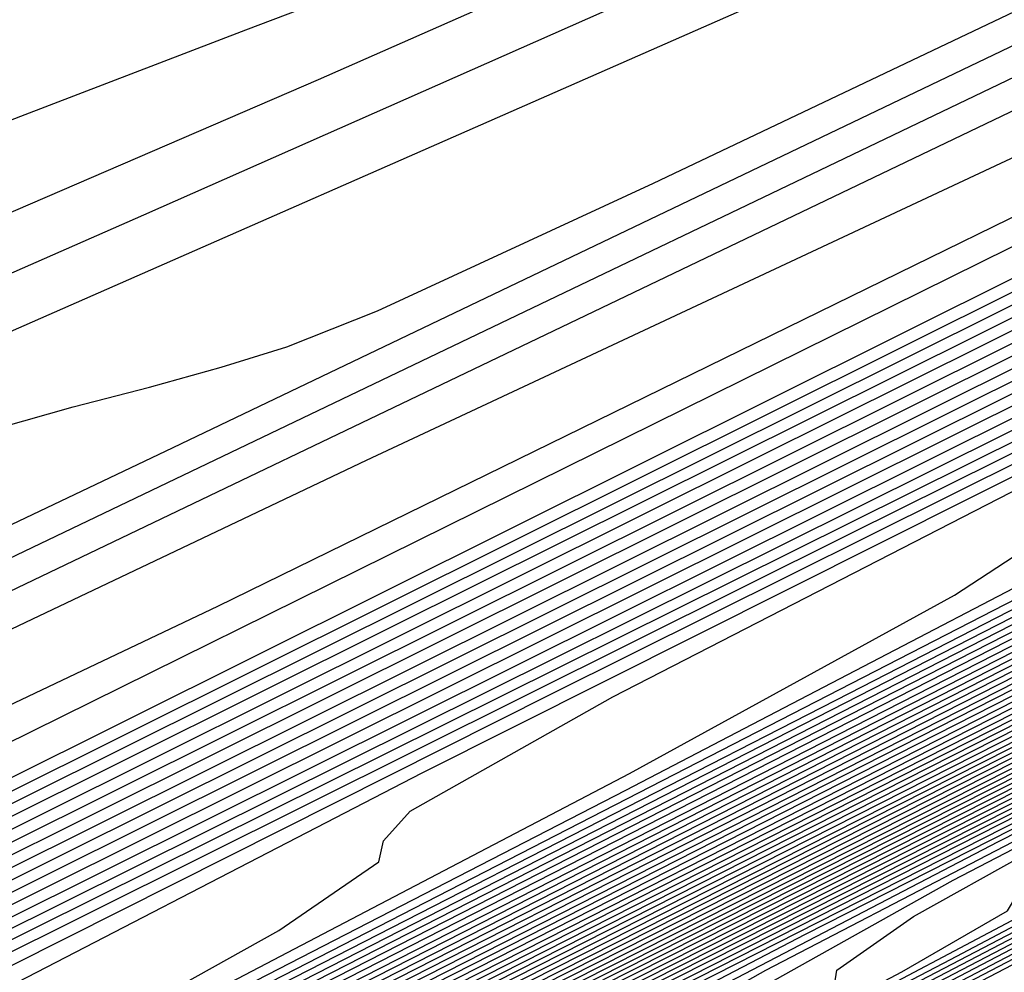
# Model space of a CAD drawing. Extents: x 3249832 to 3255657, y 13789405 to 13793316.
# Tile 118 of 256: x 3255328.07 to 3255333.42, y 13790168.3 to 13790173.47. Entities that reach past the tile are written whole.
import ezdxf

# ---------------------------------------------------------------- set-up
doc = ezdxf.new("R2010")
doc.units = 0
doc.header["$LTSCALE"] = 100
doc.header["$MEASUREMENT"] = 0
for name, color, linetype in [('GRATIO_CON', 10, 'CONTINUOUS'), ('GRATIO_ICON', 7, 'CONTINUOUS'), ('TARGETS_EAST', 7, 'CONTINUOUS')]:
    doc.layers.add(name, color=color, linetype=linetype)

# ---------------------------------------------------------------- blocks, each defined once
blk = doc.blocks.new('Gratio_032316_contours')
at = {"layer": 'GRATIO_CON', "color": 1, "linetype": 'Continuous', "flags": 128}
for points in [[(3255302.0314, 13790157.2669), (3255305.6437, 13790158.8712), (3255309.5432, 13790160.614), (3255315.3666, 13790163.3532), (3255324.1156, 13790167.6191), (3255334.2532, 13790172.6317), (3255343.6078, 13790177.2836), (3255350.4634, 13790180.6983), (3255354.9264, 13790182.9227), (3255357.5588, 13790184.2349), (3255358.8995, 13790184.9016), (3255359.3945, 13790185.1454), (3255359.4667, 13790185.1777)], [(3255303.1924, 13790158.1067), (3255309.9568, 13790161.3295), (3255315.993, 13790164.1738), (3255320.1968, 13790166.1001), (3255323.9244, 13790167.8032), (3255329.1467, 13790170.2866), (3255337.3137, 13790174.2874), (3255347.7912, 13790179.4774), (3255359.424, 13790185.2621)], [(3255301.814, 13790157.6625), (3255306.2336, 13790159.7553), (3255313.6914, 13790163.3206), (3255322.3973, 13790167.4845), (3255329.9545, 13790171.0807), (3255334.6794, 13790173.2938), (3255337.7412, 13790174.7115), (3255341.022, 13790176.2722), (3255345.9737, 13790178.6979), (3255352.3262, 13790181.8446), (3255359.3791, 13790185.3518)], [(3255305.2569, 13790159.8473), (3255305.9504, 13790160.0417), (3255306.586, 13790160.2393), (3255307.411, 13790160.5614), (3255309.715, 13790161.6217), (3255315.0483, 13790164.1572), (3255324.1904, 13790168.5345), (3255334.8378, 13790173.6394), (3255343.916, 13790177.9876), (3255349.1621, 13790180.4875), (3255351.558, 13790181.6198), (3255352.8973, 13790182.2578), (3255354.6336, 13790183.1084), (3255356.8611, 13790184.2117), (3255359.3342, 13790185.4415)], [(3255305.0995, 13790161.0664), (3255308.7467, 13790162.6449), (3255312.8467, 13790164.4393), (3255316.3876, 13790165.97), (3255318.6123, 13790166.8792), (3255319.7823, 13790167.2946), (3255320.414, 13790167.4655), (3255320.9362, 13790167.5996), (3255321.4269, 13790167.7371), (3255321.8766, 13790167.8769), (3255322.4974, 13790168.1226), (3255324.3865, 13790168.9972), (3255328.8629, 13790171.1288), (3255336.5853, 13790174.8284), (3255345.5712, 13790179.1397), (3255353.1782, 13790182.7894), (3255357.4275, 13790184.8241), (3255358.9954, 13790185.5698), (3255359.2221, 13790185.6724), (3255359.2241, 13790185.6699), (3255359.2254, 13790185.6692), (3255359.2262, 13790185.6695)], [(3255327.8239, 13790171.2175), (3255328.3616, 13790171.3694), (3255328.7758, 13790171.4757), (3255329.1651, 13790171.5848), (3255329.522, 13790171.6958), (3255330.0144, 13790171.8907), (3255331.5133, 13790172.5846), (3255335.0648, 13790174.2757), (3255341.1917, 13790177.2108), (3255348.3215, 13790180.6304), (3255354.3583, 13790183.5236), (3255357.7322, 13790185.1336), (3255358.9792, 13790185.7201), (3255359.1618, 13790185.7973), (3255359.1653, 13790185.7931), (3255359.1674, 13790185.792), (3255359.1688, 13790185.7924)], [(3255327.4219, 13790171.5158), (3255331.9797, 13790173.519), (3255334.6691, 13790174.6694), (3255335.8655, 13790175.1404), (3255336.3091, 13790175.2732), (3255336.6154, 13790175.3518), (3255336.9034, 13790175.4325), (3255337.1673, 13790175.5146), (3255337.5315, 13790175.6587), (3255338.64, 13790176.1719), (3255341.2667, 13790177.4227), (3255345.7981, 13790179.5933), (3255351.0719, 13790182.1212), (3255355.5383, 13790184.2579), (3255358.0368, 13790185.4431), (3255358.9629, 13790185.8704), (3255359.101, 13790185.9219), (3255359.1053, 13790185.9157), (3255359.1073, 13790185.9136), (3255359.1082, 13790185.9136)], [(3255323.5452, 13790170.1275), (3255328.7443, 13790172.413), (3255334.7095, 13790175.0541), (3255339.7758, 13790177.2935), (3255342.6975, 13790178.5645), (3255343.9071, 13790179.0633), (3255344.2566, 13790179.177), (3255344.4551, 13790179.2279), (3255344.6416, 13790179.2802), (3255344.8126, 13790179.3334), (3255345.0486, 13790179.4268), (3255345.7668, 13790179.7593), (3255347.4686, 13790180.5696), (3255350.4045, 13790181.9757), (3255353.8223, 13790183.612), (3255356.7185, 13790184.9922), (3255358.3419, 13790185.7522), (3255358.9489, 13790186.0173), (3255359.0476, 13790186.0348)], [(3255326.7461, 13790172.432), (3255328.0779, 13790172.9484), (3255329.2997, 13790173.4178), (3255330.3389, 13790173.8126), (3255332.0733, 13790174.5289), (3255335.6182, 13790176.0683), (3255341.5699, 13790178.6993), (3255348.4491, 13790181.7569), (3255354.2571, 13790184.3431), (3255357.4992, 13790185.7854), (3255358.6948, 13790186.3146), (3255358.8673, 13790186.3873)]]:
    blk.add_lwpolyline(points, dxfattribs=at)
at = {"layer": 'GRATIO_CON', "color": 5, "linetype": 'Continuous', "flags": 128}
for points in [[(3255271.7424, 13790142.4839), (3255272.6412, 13790142.8669), (3255274.1083, 13790143.4531), (3255276.3425, 13790144.3166), (3255279.222, 13790145.4602), (3255282.5453, 13790146.8689), (3255286.466, 13790148.6836), (3255292.5587, 13790151.6691), (3255302.7534, 13790156.7464), (3255317.9172, 13790164.3124), (3255334.6656, 13790172.6691), (3255348.5512, 13790179.5941), (3255356.2739, 13790183.4389), (3255359.1227, 13790184.8487), (3255359.5343, 13790185.0422), (3255359.5388, 13790185.0347), (3255359.5427, 13790185.0289), (3255359.5463, 13790185.0238)], [(3255270.9079, 13790140.512), (3255274.8286, 13790142.58), (3255285.3324, 13790147.9105), (3255304.047, 13790157.299), (3255326.0348, 13790168.2883), (3255344.7168, 13790177.6076), (3255355.1597, 13790182.806), (3255359.0123, 13790184.7118), (3255359.5691, 13790184.9728), (3255359.5755, 13790184.9623), (3255359.581, 13790184.9541), (3255359.5861, 13790184.9469)], [(3255289.6528, 13790150.0664), (3255307.3931, 13790158.9196), (3255328.1005, 13790169.2511), (3255345.6515, 13790178.0012), (3255355.4586, 13790182.8784), (3255359.0782, 13790184.6634), (3255359.603, 13790184.9047), (3255359.6102, 13790184.8927), (3255359.6158, 13790184.8842), (3255359.6206, 13790184.8774)], [(3255293.7865, 13790152.0609), (3255310.6086, 13790160.455), (3255330.0902, 13790170.1736), (3255346.5529, 13790178.3783), (3255355.7476, 13790182.946), (3255359.1428, 13790184.6145), (3255359.6365, 13790184.8372), (3255359.6438, 13790184.8246), (3255359.6486, 13790184.817), (3255359.6523, 13790184.8117)], [(3255302.0539, 13790156.0498), (3255317.0396, 13790163.5258), (3255334.0697, 13790172.0185), (3255348.356, 13790179.1318), (3255356.3269, 13790183.0788), (3255359.2766, 13790184.5089), (3255359.7156, 13790184.6805)], [(3255297.1844, 13790153.5531), (3255306.1876, 13790158.0443), (3255320.2551, 13790165.0612), (3255336.0591, 13790172.9414), (3255349.2565, 13790179.5104), (3255356.614, 13790183.1496), (3255359.3382, 13790184.4651), (3255359.7457, 13790184.6186)], [(3255301.6093, 13790155.6942), (3255310.3214, 13790160.0388), (3255323.4705, 13790166.5968), (3255338.0482, 13790173.865), (3255350.1561, 13790179.891), (3255356.899, 13790183.2251), (3255359.3962, 13790184.4294), (3255359.7706, 13790184.5688)], [(3255301.0545, 13790155.3373), (3255306.0342, 13790157.8354), (3255314.4551, 13790162.0332), (3255326.6859, 13790168.1324), (3255340.0371, 13790174.789), (3255351.0547, 13790180.273), (3255357.1814, 13790183.3044), (3255359.4478, 13790184.404), (3255359.7816, 13790184.5427), (3255359.7891, 13790184.5292), (3255359.7931, 13790184.5225), (3255359.7955, 13790184.5191)], [(3255304.6334, 13790156.8568), (3255306.3511, 13790157.8084), (3255309.5988, 13790159.4725), (3255314.884, 13790162.1177), (3255322.7225, 13790166.0222), (3255333.1167, 13790171.2035), (3255344.0151, 13790176.6365), (3255352.8529, 13790181.0354), (3255357.7494, 13790183.4581), (3255359.561, 13790184.3365), (3255359.8285, 13790184.4463), (3255359.836, 13790184.4335), (3255359.8412, 13790184.4254), (3255359.8452, 13790184.4196)], [(3255304.5941, 13790155.9176), (3255306.5239, 13790156.9775), (3255307.461, 13790157.586), (3255307.6955, 13790157.8717), (3255307.6379, 13790158.0169), (3255307.7178, 13790158.2151), (3255308.4418, 13790158.705), (3255310.3354, 13790159.737), (3255313.871, 13790161.5401), (3255319.3089, 13790164.2589), (3255326.8562, 13790168.0166), (3255336.3321, 13790172.739), (3255346.0041, 13790177.5602), (3255353.752, 13790181.4167), (3255358.0334, 13790183.5349), (3255359.6177, 13790184.3027), (3255359.852, 13790184.398), (3255359.8594, 13790184.3856), (3255359.8652, 13790184.3768), (3255359.8701, 13790184.3699)], [(3255304.9355, 13790156.0247), (3255307.9403, 13790157.5887), (3255310.0751, 13790158.7489), (3255311.1306, 13790159.4091), (3255311.4165, 13790159.7094), (3255311.3727, 13790159.8493), (3255311.4633, 13790160.0414), (3255312.2502, 13790160.5532), (3255314.3196, 13790161.6657), (3255318.1431, 13790163.6078), (3255323.7338, 13790166.4), (3255330.9899, 13790170.0111), (3255339.5475, 13790174.2746), (3255347.9931, 13790178.484), (3255354.6512, 13790181.7979), (3255358.3174, 13790183.6118), (3255359.6741, 13790184.2691), (3255359.875, 13790184.3505), (3255359.8817, 13790184.3393), (3255359.8871, 13790184.3311), (3255359.8919, 13790184.3244)], [(3255304.153, 13790155.5812), (3255308.0068, 13790157.5568), (3255311.2864, 13790159.2599), (3255313.6264, 13790160.5203), (3255314.8001, 13790161.2321), (3255315.1375, 13790161.5471), (3255315.1076, 13790161.6816), (3255315.2089, 13790161.8678), (3255316.0587, 13790162.4015), (3255318.3039, 13790163.5944), (3255322.4153, 13790165.6754), (3255328.1587, 13790168.5412), (3255335.1236, 13790172.0056), (3255342.7629, 13790175.8101), (3255349.9822, 13790179.4077), (3255355.5503, 13790182.1791), (3255358.6014, 13790183.6887), (3255359.7305, 13790184.2357), (3255359.8977, 13790184.3034), (3255359.9033, 13790184.2941), (3255359.9078, 13790184.2873), (3255359.9117, 13790184.2817)], [(3255304.9157, 13790155.8971), (3255309.6589, 13790158.3201), (3255314.1493, 13790160.621), (3255317.9787, 13790162.6022), (3255320.7289, 13790164.0631), (3255322.1393, 13790164.8782), (3255322.5796, 13790165.2225), (3255322.5773, 13790165.3464), (3255322.6999, 13790165.5205), (3255323.6755, 13790166.0979), (3255326.2724, 13790167.4517), (3255330.9596, 13790169.8106), (3255337.0084, 13790172.8235), (3255343.391, 13790175.9945), (3255349.1937, 13790178.8812), (3255353.9602, 13790181.2553), (3255357.3486, 13790182.9416), (3255359.1694, 13790183.8424), (3255359.8432, 13790184.1689), (3255359.943, 13790184.2093), (3255359.9463, 13790184.2038), (3255359.949, 13790184.1997), (3255359.9513, 13790184.1963)], [(3255302.3778, 13790154.5684), (3255307.3329, 13790157.0951), (3255312.4118, 13790159.6895), (3255317.2206, 13790162.1531), (3255321.3249, 13790164.2734), (3255324.2801, 13790165.8346), (3255325.8088, 13790166.7013), (3255326.3006, 13790167.0602), (3255326.3122, 13790167.1787), (3255326.4454, 13790167.3469), (3255327.4839, 13790167.9461), (3255330.2567, 13790169.3804), (3255335.2318, 13790171.8782), (3255341.4333, 13790174.9646), (3255347.5247, 13790177.989), (3255352.4091, 13790180.4168), (3255355.9494, 13790182.1787), (3255358.2485, 13790183.3217), (3255359.4552, 13790183.9168), (3255359.9029, 13790184.1305), (3255359.9712, 13790184.1537)], [(3255304.4676, 13790155.5994), (3255309.7502, 13790158.2931), (3255315.1648, 13790161.0589), (3255320.2919, 13790163.6852), (3255324.671, 13790165.9446), (3255327.8314, 13790167.606), (3255329.4784, 13790168.5243), (3255330.0217, 13790168.8979), (3255330.047, 13790169.0111), (3255330.1909, 13790169.1733), (3255331.2924, 13790169.7943), (3255334.241, 13790171.3091), (3255339.5039, 13790173.9458), (3255345.8582, 13790177.1058), (3255351.6584, 13790179.9834), (3255355.6245, 13790181.9523), (3255357.9383, 13790183.1026), (3255359.1472, 13790183.7035), (3255359.7382, 13790183.995), (3255359.9575, 13790184.0997), (3255359.991, 13790184.111)], [(3255301.5219, 13790154.0673), (3255306.5573, 13790156.6303), (3255312.1674, 13790159.491), (3255317.9177, 13790162.4284), (3255323.3631, 13790165.2173), (3255328.0171, 13790167.6157), (3255331.3826, 13790169.3774), (3255333.1479, 13790170.3474), (3255333.7427, 13790170.7356), (3255333.7819, 13790170.8435), (3255333.9351, 13790170.999), (3255335.0904, 13790171.6374), (3255338.1903, 13790173.2204), (3255343.8598, 13790176.055), (3255351.4541, 13790179.8272), (3255360.0108, 13790184.0684)], [(3255305.1135, 13790155.8299), (3255310.7368, 13790158.6923), (3255317.0019, 13790161.8869), (3255323.4235, 13790165.1672), (3255329.5057, 13790168.2815), (3255334.7094, 13790170.9581), (3255338.4852, 13790172.9203), (3255340.4871, 13790173.9935), (3255341.1847, 13790174.411), (3255341.2516, 13790174.5082), (3255341.3615, 13790174.6197), (3255342.1895, 13790175.0772), (3255344.4112, 13790176.2118), (3255348.4746, 13790178.2434), (3255353.9175, 13790180.947), (3255360.0502, 13790183.9867)], [(3255302.0725, 13790154.2545), (3255306.9093, 13790156.7113), (3255312.8265, 13790159.7232), (3255319.4192, 13790163.0849), (3255326.1765, 13790166.5367), (3255332.577, 13790169.8136), (3255338.0556, 13790172.6292), (3255342.0364, 13790174.6917), (3255344.1566, 13790175.8165), (3255344.9058, 13790176.2487), (3255344.9865, 13790176.3406), (3255345.0746, 13790176.43), (3255345.739, 13790176.7971), (3255347.5216, 13790177.7075), (3255350.782, 13790179.3376), (3255355.1493, 13790181.5069), (3255360.0699, 13790183.9458)], [(3255303.628, 13790155.0138), (3255308.7051, 13790157.5926), (3255314.9163, 13790160.7542), (3255321.8364, 13790164.2828), (3255328.9294, 13790167.9061), (3255335.6482, 13790171.3457), (3255341.4017, 13790174.3004), (3255345.5877, 13790176.4631), (3255347.8262, 13790177.6396), (3255348.6268, 13790178.0864), (3255348.7213, 13790178.173), (3255348.7878, 13790178.2404), (3255349.2885, 13790178.517), (3255350.6321, 13790179.2032), (3255353.0894, 13790180.4318), (3255356.381, 13790182.0668), (3255360.0897, 13790183.905)], [(3255305.1835, 13790155.7731), (3255310.5009, 13790158.4739), (3255317.006, 13790161.7851), (3255324.2536, 13790165.4808), (3255331.6823, 13790169.2755), (3255338.7195, 13790172.8778), (3255344.7479, 13790175.9716), (3255349.1389, 13790178.2345), (3255351.4957, 13790179.4626), (3255352.3478, 13790179.9241), (3255352.4562, 13790180.0053), (3255352.5009, 13790180.0507), (3255352.838, 13790180.237), (3255353.7425, 13790180.6989), (3255355.3968, 13790181.526), (3255357.6127, 13790182.6266), (3255360.1094, 13790183.8641)], [(3255303.7707, 13790154.9993), (3255308.2945, 13790157.2917), (3255314.0925, 13790160.2366), (3255321.1855, 13790163.8471), (3255329.0881, 13790167.8767), (3255337.1882, 13790172.0144), (3255344.8621, 13790175.942), (3255351.4402, 13790179.3139), (3255356.2414, 13790181.7774), (3255358.8349, 13790183.1087), (3255359.7899, 13790183.5995), (3255359.9259, 13790183.6701), (3255359.9272, 13790183.6714), (3255359.937, 13790183.6768), (3255359.9634, 13790183.6903), (3255360.0116, 13790183.7143), (3255360.0761, 13790183.7464), (3255360.1488, 13790183.7825)], [(3255305.1388, 13790155.6635), (3255309.85, 13790158.051), (3255315.8883, 13790161.1179), (3255323.2539, 13790164.8671), (3255331.3347, 13790168.9871), (3255339.3649, 13790173.0882), (3255346.7521, 13790176.8682), (3255353.5952, 13790180.3758), (3255360.1664, 13790183.7472)], [(3255302.8281, 13790154.4677), (3255306.5068, 13790156.3278), (3255311.4055, 13790158.8102), (3255317.684, 13790161.9993), (3255325.321, 13790165.8864), (3255333.5703, 13790170.0918), (3255341.5049, 13790174.143), (3255348.4211, 13790177.681), (3255354.5094, 13790180.8012), (3255360.1838, 13790183.7124)], [(3255304.0554, 13790155.0608), (3255307.8748, 13790156.9921), (3255312.961, 13790159.5695), (3255319.4798, 13790162.8806), (3255327.388, 13790166.9057), (3255335.8059, 13790171.1966), (3255343.6448, 13790175.1979), (3255350.0901, 13790178.4938), (3255355.4236, 13790181.2265), (3255360.2013, 13790183.6775)], [(3255303.5893, 13790154.7687), (3255306.5099, 13790156.2471), (3255310.6109, 13790158.3207), (3255316.0721, 13790161.0881), (3255323.0714, 13790164.6433), (3255331.5221, 13790168.9443), (3255340.2771, 13790173.4061), (3255347.9247, 13790177.3077), (3255353.4282, 13790180.1195), (3255357.252, 13790182.0771), (3255360.2361, 13790183.6077)], [(3255304.7162, 13790155.3111), (3255307.7371, 13790156.8402), (3255311.9789, 13790158.985), (3255317.6276, 13790161.8474), (3255324.8672, 13790165.5246), (3255333.5891, 13790169.9636), (3255342.5128, 13790174.5109), (3255350.0647, 13790178.3626), (3255355.0972, 13790180.9323), (3255358.1663, 13790182.5025), (3255360.2536, 13790183.5729)], [(3255303.783, 13790154.7871), (3255305.843, 13790155.8536), (3255308.9644, 13790157.4333), (3255313.347, 13790159.6493), (3255319.1831, 13790162.6067), (3255326.663, 13790166.4059), (3255335.6562, 13790170.9829), (3255344.7484, 13790175.6156), (3255352.2046, 13790179.4175), (3255356.7662, 13790181.7451), (3255359.0805, 13790182.9278), (3255360.271, 13790183.538)], [(3255304.8427, 13790155.2963), (3255306.9699, 13790156.3961), (3255310.1916, 13790158.0264), (3255314.7166, 13790160.3144), (3255320.7509, 13790163.3723), (3255328.5002, 13790167.3085), (3255338.0293, 13790172.1586), (3255348.8387, 13790177.6664), (3255360.2884, 13790183.5031)], [(3255305.0241, 13790155.1342), (3255305.6382, 13790155.5752), (3255306.9622, 13790156.3146), (3255309.2236, 13790157.4811), (3255312.6461, 13790159.2126), (3255317.4185, 13790161.6255), (3255323.5888, 13790164.7516), (3255331.1702, 13790168.6012), (3255339.9013, 13790173.0438), (3255348.4233, 13790177.385), (3255355.1029, 13790180.7893), (3255358.7722, 13790182.6592), (3255360.1245, 13790183.3478), (3255360.3182, 13790183.4455)], [(3255304.8083, 13790154.4748), (3255305.689, 13790154.9681), (3255305.9678, 13790155.1782), (3255305.932, 13790155.2654), (3255305.8633, 13790155.3778), (3255306.0205, 13790155.6152), (3255306.6569, 13790156.065), (3255308.0219, 13790156.8237), (3255310.3504, 13790158.0236), (3255313.8734, 13790159.8057), (3255318.7695, 13790162.2811), (3255325.0078, 13790165.4413), (3255332.5052, 13790169.2476), (3255340.9443, 13790173.5411), (3255349.0715, 13790177.6808), (3255355.3991, 13790180.9056), (3255358.87, 13790182.674), (3255360.1494, 13790183.3249), (3255360.333, 13790183.417)], [(3255304.084, 13790154.0519), (3255305.7522, 13790154.9379), (3255306.6595, 13790155.4442), (3255306.9489, 13790155.6586), (3255306.9159, 13790155.7454), (3255306.8502, 13790155.8567), (3255307.0169, 13790156.0961), (3255307.6755, 13790156.5547), (3255309.0817, 13790157.3329), (3255311.4773, 13790158.5661), (3255315.1006, 13790160.3988), (3255320.1204, 13790162.9367), (3255326.4268, 13790166.131), (3255333.8401, 13790169.894), (3255341.9872, 13790174.0384), (3255349.7196, 13790177.9767), (3255355.6953, 13790181.0218), (3255358.9678, 13790182.6888), (3255360.1743, 13790183.3021), (3255360.3478, 13790183.3885)], [(3255304.9814, 13790154.4912), (3255306.6961, 13790155.401), (3255307.6299, 13790155.9204), (3255307.9299, 13790156.1391), (3255307.8998, 13790156.2255), (3255307.837, 13790156.3357), (3255308.0133, 13790156.577), (3255308.6941, 13790157.0445), (3255310.1414, 13790157.842), (3255312.6041, 13790159.1086), (3255316.3279, 13790160.9919), (3255321.4714, 13790163.5923), (3255327.8457, 13790166.8207), (3255335.1751, 13790170.5405), (3255343.0302, 13790174.5357), (3255350.3678, 13790178.2726), (3255355.9915, 13790181.1381), (3255359.0655, 13790182.7035), (3255360.1992, 13790183.2792), (3255360.3626, 13790183.36)], [(3255304.6498, 13790154.2392), (3255306.7761, 13790155.3698), (3255308.584, 13790156.3271), (3255309.5708, 13790156.8727), (3255309.8919, 13790157.1), (3255309.8675, 13790157.1856), (3255309.8108, 13790157.2936), (3255310.0062, 13790157.5388), (3255310.7314, 13790158.024), (3255312.2609, 13790158.8603), (3255314.8578, 13790160.1936), (3255318.7824, 13790162.1781), (3255324.1733, 13790164.9035), (3255330.6837, 13790168.2), (3255337.845, 13790171.8333), (3255345.1161, 13790175.5303), (3255351.6642, 13790178.8644), (3255356.5838, 13790181.3706), (3255359.2611, 13790182.7331), (3255360.249, 13790183.2335), (3255360.3922, 13790183.303)], [(3255305.4924, 13790154.6505), (3255307.6735, 13790155.8091), (3255309.528, 13790156.7902), (3255310.5412, 13790157.3489), (3255310.8729, 13790157.5805), (3255310.8514, 13790157.6657), (3255310.7976, 13790157.7725), (3255311.0026, 13790158.0197), (3255311.75, 13790158.5138), (3255313.3206, 13790159.3695), (3255315.9847, 13790160.736), (3255320.0096, 13790162.7712), (3255325.5243, 13790165.559), (3255332.1026, 13790168.8897), (3255339.18, 13790172.4797), (3255346.1591, 13790176.0276), (3255352.3124, 13790179.1603), (3255356.88, 13790181.4868), (3255359.3589, 13790182.7478), (3255360.2739, 13790183.2107), (3255360.4069, 13790183.2745)], [(3255304.4639, 13790154.0323), (3255306.3351, 13790155.0619), (3255308.5709, 13790156.2484), (3255310.4719, 13790157.2533), (3255311.5116, 13790157.825), (3255311.8539, 13790158.061), (3255311.8353, 13790158.1457), (3255311.7845, 13790158.2514), (3255311.9991, 13790158.5007), (3255312.7686, 13790159.0035), (3255314.3803, 13790159.8786), (3255317.1115, 13790161.2785), (3255321.2369, 13790163.3643), (3255326.8753, 13790166.2146), (3255333.5216, 13790169.5794), (3255340.515, 13790173.1261), (3255347.202, 13790176.5249), (3255352.9606, 13790179.4562), (3255357.1762, 13790181.6031), (3255359.4566, 13790182.7626), (3255360.2988, 13790183.1878), (3255360.4217, 13790183.246)], [(3255305.2597, 13790154.4202), (3255307.1777, 13790155.4733), (3255309.4682, 13790156.6878), (3255311.4159, 13790157.7164), (3255312.4821, 13790158.3012), (3255312.8349, 13790158.5414), (3255312.8192, 13790158.6258), (3255312.7714, 13790158.7304), (3255312.9955, 13790158.9816), (3255313.7872, 13790159.4933), (3255315.4401, 13790160.3878), (3255318.2384, 13790161.821), (3255322.4642, 13790163.9574), (3255328.2262, 13790166.8702), (3255334.9406, 13790170.2691), (3255341.8499, 13790173.7725), (3255348.245, 13790177.0222), (3255353.6088, 13790179.7521), (3255357.4723, 13790181.7195), (3255359.5541, 13790182.7777), (3255360.3231, 13790183.1656), (3255360.4356, 13790183.2183)], [(3255324.9187, 13790165.1436), (3255330.9282, 13790168.1814), (3255337.7785, 13790171.6484), (3255344.5198, 13790175.0653), (3255350.3309, 13790178.0168), (3255354.905, 13790180.3441), (3255358.064, 13790181.9526), (3255359.7482, 13790182.8087), (3255360.3702, 13790183.1225), (3255360.4613, 13790183.1651)], [(3255326.1459, 13790165.7367), (3255332.2792, 13790168.837), (3255339.1975, 13790172.3381), (3255345.8548, 13790175.7117), (3255351.3738, 13790178.5141), (3255355.5531, 13790180.6401), (3255358.3599, 13790182.0692), (3255359.8452, 13790182.8242), (3255360.3938, 13790183.1009), (3255360.4741, 13790183.1386)], [(3255327.3732, 13790166.3298), (3255333.6301, 13790169.4926), (3255340.6165, 13790173.0278), (3255347.1898, 13790176.3582), (3255352.4168, 13790179.0114), (3255356.2011, 13790180.9361), (3255358.6557, 13790182.1858), (3255359.9422, 13790182.8397), (3255360.4174, 13790183.0794), (3255360.487, 13790183.112)], [(3255323.8726, 13790164.5335), (3255328.6004, 13790166.9229), (3255334.9811, 13790170.1481), (3255342.0354, 13790173.7175), (3255348.5247, 13790177.0046), (3255353.4597, 13790179.5087), (3255356.8492, 13790181.2321), (3255358.9516, 13790182.3023), (3255360.0392, 13790182.8552), (3255360.441, 13790183.0579), (3255360.4998, 13790183.0854)], [(3255326.1263, 13790165.6184), (3255331.0549, 13790168.1091), (3255337.683, 13790171.4593), (3255344.8734, 13790175.0969), (3255351.1947, 13790178.2974), (3255355.5456, 13790180.5034), (3255358.1454, 13790181.824), (3255359.5433, 13790182.5355), (3255360.2333, 13790182.8862), (3255360.4882, 13790183.0148), (3255360.5255, 13790183.0322)], [(3255327.2532, 13790166.1609), (3255332.2822, 13790168.7022), (3255339.034, 13790172.1149), (3255346.2924, 13790175.7865), (3255352.5296, 13790178.9438), (3255356.5886, 13790181.0007), (3255358.7935, 13790182.12), (3255359.8392, 13790182.6521), (3255360.3303, 13790182.9017), (3255360.5117, 13790182.9932), (3255360.5383, 13790183.0057)], [(3255324.9777, 13790164.9701), (3255328.38, 13790166.7034), (3255333.5094, 13790169.2953), (3255340.385, 13790172.7705), (3255347.7113, 13790176.4762), (3255353.8646, 13790179.5902), (3255357.6315, 13790181.498), (3255359.4416, 13790182.416), (3255360.1351, 13790182.7686), (3255360.4274, 13790182.9172), (3255360.5353, 13790182.9717), (3255360.5511, 13790182.9791)], [(3255326.0375, 13790165.4792), (3255329.5069, 13790167.2459), (3255334.7367, 13790169.8884), (3255341.7359, 13790173.4261), (3255349.1303, 13790177.1659), (3255355.1996, 13790180.2366), (3255358.6796, 13790181.9976), (3255360.1293, 13790182.7318), (3255360.564, 13790182.9525)], [(3255326.0107, 13790165.3703), (3255328.1409, 13790166.4894), (3255331.6324, 13790168.2661), (3255336.7586, 13790170.8557), (3255343.4765, 13790174.2509), (3255350.4781, 13790177.7917), (3255356.1387, 13790180.655), (3255359.2695, 13790182.2383), (3255360.4233, 13790182.8212), (3255360.5887, 13790182.904)], [(3255327.0294, 13790165.8601), (3255329.1902, 13790166.9933), (3255332.6755, 13790168.7662), (3255337.7031, 13790171.3058), (3255344.1992, 13790174.5887), (3255350.9231, 13790177.9889), (3255356.3425, 13790180.7299), (3255359.338, 13790182.2444), (3255360.4422, 13790182.8017), (3255360.6009, 13790182.8804)], [(3255328.048, 13790166.3498), (3255330.2394, 13790167.4971), (3255333.7186, 13790169.2663), (3255338.6476, 13790171.7559), (3255344.9218, 13790174.9264), (3255351.3681, 13790178.1861), (3255356.5462, 13790180.8048), (3255359.4065, 13790182.2504), (3255360.4612, 13790182.7821), (3255360.6131, 13790182.8568)], [(3255327.9419, 13790166.1953), (3255329.0666, 13790166.8396), (3255331.2887, 13790168.001), (3255334.7616, 13790169.7664), (3255339.5921, 13790172.2059), (3255345.6445, 13790175.2642), (3255351.8131, 13790178.3832), (3255356.7499, 13790180.8797), (3255359.475, 13790182.2565), (3255360.4801, 13790182.7626), (3255360.6253, 13790182.8333)], [(3255327.4629, 13790165.5889), (3255328.9795, 13790166.3959), (3255329.5121, 13790166.7094), (3255329.545, 13790166.7868), (3255329.5482, 13790166.8724), (3255329.9348, 13790167.1571), (3255331.1039, 13790167.8191), (3255333.3872, 13790169.0087), (3255336.8478, 13790170.7666), (3255341.4811, 13790173.106), (3255347.0898, 13790175.9396), (3255352.7031, 13790178.7776), (3255357.1574, 13790181.0295), (3255359.612, 13790182.2686), (3255360.518, 13790182.7235), (3255360.6498, 13790182.7862)], [(3255325.6209, 13790164.5955), (3255328.4069, 13790166.0519), (3255329.9499, 13790166.872), (3255330.4931, 13790167.1899), (3255330.5289, 13790167.2669), (3255330.5351, 13790167.3513), (3255330.9312, 13790167.6381), (3255332.1225, 13790168.3088), (3255334.4365, 13790169.5125), (3255337.8909, 13790171.2667), (3255342.4257, 13790173.5561), (3255347.8124, 13790176.2774), (3255353.1481, 13790178.9747), (3255357.3612, 13790181.1043), (3255359.6805, 13790182.2747), (3255360.5369, 13790182.7039), (3255360.662, 13790182.7626)], [(3255326.5182, 13790165.0348), (3255329.3508, 13790166.515), (3255330.9203, 13790167.3482), (3255331.4742, 13790167.6703), (3255331.5128, 13790167.747), (3255331.5219, 13790167.8302), (3255331.9277, 13790168.119), (3255333.1411, 13790168.7986), (3255335.4858, 13790170.0164), (3255338.9339, 13790171.7668), (3255343.3702, 13790174.0061), (3255348.535, 13790176.6151), (3255353.5931, 13790179.1719), (3255357.5649, 13790181.1792), (3255359.749, 13790182.2808), (3255360.5559, 13790182.6844), (3255360.6742, 13790182.739)], [(3255327.4156, 13790165.4741), (3255330.2948, 13790166.9781), (3255331.8908, 13790167.8244), (3255332.4552, 13790168.1508), (3255332.4967, 13790168.227), (3255332.5088, 13790168.3092), (3255332.9241, 13790168.5999), (3255334.1598, 13790169.2884), (3255336.535, 13790170.5202), (3255339.977, 13790172.2669), (3255344.3147, 13790174.4562), (3255349.2577, 13790176.9528), (3255354.0381, 13790179.3691), (3255357.7686, 13790181.2541), (3255359.8175, 13790182.2868), (3255360.5748, 13790182.6648), (3255360.6864, 13790182.7155)], [(3255325.7164, 13790164.5233), (3255329.2103, 13790166.3527), (3255332.1826, 13790167.9043), (3255333.8317, 13790168.7767), (3255334.4172, 13790169.1117), (3255334.4644, 13790169.1871), (3255334.4825, 13790169.2671), (3255334.9169, 13790169.5617), (3255336.197, 13790170.2679), (3255338.6336, 13790171.5279), (3255342.0632, 13790173.2671), (3255346.2037, 13790175.3563), (3255350.703, 13790177.6283), (3255354.9281, 13790179.7634), (3255358.1761, 13790181.4039), (3255359.9544, 13790182.299), (3255360.6126, 13790182.6258), (3255360.7107, 13790182.6685)], [(3255326.559, 13790164.9347), (3255330.1077, 13790166.792), (3255333.1266, 13790168.3674), (3255334.8021, 13790169.2528), (3255335.3982, 13790169.5922), (3255335.4483, 13790169.6672), (3255335.4694, 13790169.746), (3255335.9134, 13790170.0426), (3255337.2156, 13790170.7576), (3255339.6828, 13790172.0318), (3255343.1062, 13790173.7672), (3255347.1482, 13790175.8064), (3255351.4256, 13790177.9661), (3255355.373, 13790179.9607), (3255358.3795, 13790181.4792), (3255360.022, 13790182.306), (3255360.6299, 13790182.6078), (3255360.7206, 13790182.6473)], [(3255327.4017, 13790165.3461), (3255331.0051, 13790167.2313), (3255334.0705, 13790168.8305), (3255335.7725, 13790169.729), (3255336.3792, 13790170.0727), (3255336.4322, 13790170.1473), (3255336.4563, 13790170.2249), (3255336.9098, 13790170.5235), (3255338.2343, 13790171.2474), (3255340.7321, 13790172.5356), (3255344.1493, 13790174.2673), (3255348.0927, 13790176.2564), (3255352.1482, 13790178.3038), (3255355.8179, 13790180.158), (3255358.5828, 13790181.5545), (3255360.0896, 13790182.3129), (3255360.6473, 13790182.5898), (3255360.7304, 13790182.626)], [(3255325.1551, 13790164.1169), (3255328.2444, 13790165.7574), (3255331.9024, 13790167.6707), (3255335.0145, 13790169.2935), (3255336.743, 13790170.2051), (3255337.3602, 13790170.5531), (3255337.416, 13790170.6273), (3255337.4432, 13790170.7039), (3255337.9062, 13790171.0045), (3255339.2529, 13790171.7371), (3255341.7814, 13790173.0395), (3255345.1924, 13790174.7674), (3255349.0372, 13790176.7065), (3255352.8709, 13790178.6416), (3255356.2628, 13790180.3553), (3255358.7862, 13790181.6297), (3255360.1572, 13790182.3198), (3255360.6647, 13790182.5718), (3255360.7403, 13790182.6047)], [(3255326.7468, 13790164.8927), (3255329.9297, 13790166.5802), (3255333.6972, 13790168.5493), (3255336.9024, 13790170.2197), (3255338.6838, 13790171.1575), (3255339.3222, 13790171.5141), (3255339.3838, 13790171.5874), (3255339.4169, 13790171.6618), (3255339.8991, 13790171.9663), (3255341.2901, 13790172.7166), (3255343.8799, 13790174.0472), (3255347.2785, 13790175.7677), (3255350.9262, 13790177.6066), (3255354.3161, 13790179.3171), (3255357.1526, 13790180.7499), (3255359.1929, 13790181.7803), (3255360.2924, 13790182.3337), (3255360.6994, 13790182.5358), (3255360.76, 13790182.5622)], [(3255327.5426, 13790165.2805), (3255330.7723, 13790166.9915), (3255334.5946, 13790168.9886), (3255337.8463, 13790170.6828), (3255339.6543, 13790171.6336), (3255340.3033, 13790171.9945), (3255340.3677, 13790172.0675), (3255340.4038, 13790172.1407), (3255340.8955, 13790172.4472), (3255342.3088, 13790173.2064), (3255344.9292, 13790174.551), (3255348.3216, 13790176.2678), (3255351.8708, 13790178.0567), (3255355.0387, 13790179.6548), (3255357.5975, 13790180.9471), (3255359.3962, 13790181.8556), (3255360.36, 13790182.3407), (3255360.7167, 13790182.5178), (3255360.7699, 13790182.5409)], [(3255326.545, 13790164.6734), (3255328.3384, 13790165.6684), (3255331.615, 13790167.4029), (3255335.4919, 13790169.4279), (3255338.7903, 13790171.1459), (3255340.6247, 13790172.1098), (3255341.2843, 13790172.475), (3255341.3515, 13790172.5476), (3255341.3906, 13790172.6196), (3255341.8919, 13790172.9281), (3255343.3274, 13790173.6961), (3255345.9784, 13790175.0549), (3255349.3647, 13790176.7679), (3255352.8153, 13790178.5067), (3255355.7614, 13790179.9926), (3255358.0423, 13790181.1444), (3255359.5996, 13790181.9308), (3255360.4276, 13790182.3476), (3255360.7341, 13790182.4998), (3255360.7798, 13790182.5197)], [(3255327.3139, 13790165.0487), (3255329.1342, 13790166.0563), (3255332.4577, 13790167.8143), (3255336.3893, 13790169.8672), (3255339.7342, 13790171.609), (3255341.5951, 13790172.5859), (3255342.2653, 13790172.9555), (3255342.3354, 13790173.0276), (3255342.3775, 13790173.0986), (3255342.8884, 13790173.409), (3255344.346, 13790174.1859), (3255347.0277, 13790175.5587), (3255350.4078, 13790177.268), (3255353.7598, 13790178.9568), (3255356.484, 13790180.3303), (3255358.4872, 13790181.3417), (3255359.8029, 13790182.0061), (3255360.4952, 13790182.3546), (3255360.7515, 13790182.4818), (3255360.7897, 13790182.4984)]]:
    blk.add_lwpolyline(points, dxfattribs=at)
at = {"layer": 'GRATIO_ICON', "color": 7, "linetype": 'Continuous', "flags": 128}
for points in [[(3255302.0808, 13790159.3889), (3255305.559, 13790160.901), (3255308.5916, 13790162.1955), (3255310.5839, 13790162.9841), (3255311.7407, 13790163.3717), (3255312.4665, 13790163.5617), (3255313.0966, 13790163.7234), (3255313.6886, 13790163.8894), (3255314.2313, 13790164.0581), (3255314.9803, 13790164.3545), (3255317.2598, 13790165.4099), (3255322.6611, 13790167.9818), (3255331.9788, 13790172.4459), (3255342.8209, 13790177.6489), (3255351.9982, 13790182.0552), (3255357.1231, 13790184.5146), (3255359.0123, 13790185.4193), (3255359.2836, 13790185.5466)], [(3255326.2452, 13790171.6594), (3255329.6938, 13790173.1479), (3255335.4102, 13790175.669), (3255341.9971, 13790178.5924), (3255347.5718, 13790181.068), (3255350.7259, 13790182.4595), (3255351.9488, 13790182.9862), (3255352.2041, 13790183.0808), (3255352.2947, 13790183.1041), (3255352.3799, 13790183.1279), (3255352.4579, 13790183.1522), (3255352.5657, 13790183.1948), (3255352.8935, 13790183.3466), (3255353.6704, 13790183.7166), (3255355.0108, 13790184.3584), (3255356.5713, 13790185.1051), (3255357.894, 13790185.7341), (3255358.6362, 13790186.0792), (3255358.9147, 13790186.1977), (3255358.9613, 13790186.2028)], [(3255297.9202, 13790154.0553), (3255313.8241, 13790161.9904), (3255332.0799, 13790171.0961), (3255347.4542, 13790178.7554), (3255356.0365, 13790183.0135), (3255359.2073, 13790184.5657), (3255359.6699, 13790184.7697), (3255359.6773, 13790184.7565), (3255359.6815, 13790184.7497), (3255359.6839, 13790184.7461)], [(3255305.3267, 13790157.4049), (3255310.4591, 13790159.9765), (3255318.5888, 13790164.0277), (3255329.9013, 13790169.6679), (3255342.0261, 13790175.7127), (3255351.9538, 13790180.6542), (3255357.4654, 13790183.3812), (3255359.5044, 13790184.3702), (3255359.805, 13790184.4945), (3255359.8125, 13790184.4813), (3255359.8172, 13790184.4739), (3255359.8203, 13790184.4694)], [(3255302.4984, 13790154.6992), (3255306.906, 13790156.9506), (3255311.078, 13790159.0889), (3255314.6326, 13790160.9311), (3255317.1776, 13790162.2917), (3255318.4697, 13790163.0552), (3255318.8586, 13790163.3848), (3255318.8424, 13790163.514), (3255318.9544, 13790163.6942), (3255319.8671, 13790164.2497), (3255322.2882, 13790165.5231), (3255326.6875, 13790167.743), (3255332.5836, 13790170.6823), (3255339.2573, 13790174), (3255345.9783, 13790177.3457), (3255351.9712, 13790180.3315), (3255356.4494, 13790182.5603), (3255358.8854, 13790183.7655), (3255359.7868, 13790184.2023), (3255359.9203, 13790184.2564), (3255359.9248, 13790184.2489), (3255359.9284, 13790184.2435), (3255359.9315, 13790184.239)], [(3255303.3177, 13790154.9486), (3255308.6471, 13790157.6613), (3255314.5847, 13790160.689), (3255320.6706, 13790163.7978), (3255326.4344, 13790166.7494), (3255331.3633, 13790169.2869), (3255334.9339, 13790171.1488), (3255336.8175, 13790172.1704), (3255337.4637, 13790172.5733), (3255337.5167, 13790172.6759), (3255337.6483, 13790172.8094), (3255338.64, 13790173.3573), (3255341.3007, 13790174.7161), (3255346.1672, 13790177.1492), (3255352.6858, 13790180.3871), (3255360.0305, 13790184.0275)], [(3255302.4027, 13790154.335), (3255306.739, 13790156.5324), (3255312.2967, 13790159.3553), (3255319.0958, 13790162.8161), (3255326.6709, 13790166.6788), (3255334.4353, 13790170.645), (3255341.7908, 13790174.4099), (3255348.094, 13790177.6427), (3255352.6902, 13790180.006), (3255355.1653, 13790181.2857), (3255356.0688, 13790181.7618), (3255356.191, 13790181.8377), (3255356.2141, 13790181.861), (3255356.3875, 13790181.9569), (3255356.8529, 13790182.1946), (3255357.7042, 13790182.6202), (3255358.8444, 13790183.1865), (3255360.1291, 13790183.8233)], [(3255305.2826, 13790155.6539), (3255309.2429, 13790157.6564), (3255314.5166, 13790160.3288), (3255321.2756, 13790163.7619), (3255329.455, 13790167.925), (3255338.0415, 13790172.3013), (3255345.7848, 13790176.2528), (3255351.7592, 13790179.3067), (3255356.3378, 13790181.6518), (3255360.2187, 13790183.6426)], [(3255304.6196, 13790155.0855), (3255305.9024, 13790155.8054), (3255308.0967, 13790156.9386), (3255311.4189, 13790158.6195), (3255316.0675, 13790160.9699), (3255322.1699, 13790164.0619), (3255329.8352, 13790167.9548), (3255338.8583, 13790172.5465), (3255347.7751, 13790177.0891), (3255354.8067, 13790180.6731), (3255358.6744, 13790182.6445), (3255360.0996, 13790183.3706), (3255360.3035, 13790183.4741)], [(3255303.8071, 13790153.8278), (3255305.8788, 13790154.9305), (3255307.6401, 13790155.864), (3255308.6003, 13790156.3965), (3255308.9109, 13790156.6196), (3255308.8837, 13790156.7055), (3255308.8239, 13790156.8146), (3255309.0098, 13790157.0579), (3255309.7127, 13790157.5343), (3255311.2011, 13790158.3512), (3255313.731, 13790159.6511), (3255317.5551, 13790161.585), (3255322.8224, 13790164.2479), (3255329.2647, 13790167.5103), (3255336.5101, 13790171.1869), (3255344.0731, 13790175.033), (3255351.016, 13790178.5685), (3255356.2876, 13790181.2543), (3255359.1633, 13790182.7183), (3255360.2241, 13790183.2564), (3255360.3774, 13790183.3315)], [(3255305.0175, 13790154.1653), (3255306.0555, 13790154.808), (3255308.0204, 13790155.8846), (3255310.3656, 13790157.1271), (3255312.3598, 13790158.1795), (3255313.4525, 13790158.7773), (3255313.8159, 13790159.0219), (3255313.803, 13790159.1058), (3255313.7583, 13790159.2093), (3255313.9919, 13790159.4625), (3255314.8059, 13790159.983), (3255316.4998, 13790160.8969), (3255319.3652, 13790162.3635), (3255323.6914, 13790164.5505), (3255329.5772, 13790167.5258), (3255336.3596, 13790170.9588), (3255343.1849, 13790174.4189), (3255349.2879, 13790177.5195), (3255354.2569, 13790180.0481), (3255357.7681, 13790181.8361), (3255359.6511, 13790182.7932), (3255360.3467, 13790183.144), (3255360.4485, 13790183.1917)], [(3255324.9995, 13790165.076), (3255329.8277, 13790167.516), (3255336.3321, 13790170.8037), (3255343.4544, 13790174.4072), (3255349.8597, 13790177.651), (3255354.5027, 13790180.006), (3255357.4973, 13790181.5281), (3255359.2475, 13790182.4189), (3255360.1363, 13790182.8707), (3255360.4646, 13790183.0363), (3255360.5126, 13790183.0588)], [(3255327.0917, 13790165.9856), (3255330.5894, 13790167.7659), (3255335.8142, 13790170.4056), (3255342.926, 13790173.9999), (3255351.4086, 13790178.2898), (3255360.5765, 13790182.9275)], [(3255328.009, 13790165.9197), (3255328.5311, 13790166.2289), (3255328.5612, 13790166.3068), (3255328.5613, 13790166.3934), (3255328.9384, 13790166.6762), (3255330.0853, 13790167.3293), (3255332.338, 13790168.5048), (3255335.8047, 13790170.2665), (3255340.5366, 13790172.656), (3255346.3671, 13790175.6019), (3255352.2581, 13790178.5804), (3255356.9537, 13790180.9546), (3255359.5435, 13790182.2626), (3255360.4991, 13790182.743), (3255360.6376, 13790182.8097)], [(3255324.8737, 13790164.112), (3255328.313, 13790165.9134), (3255331.2387, 13790167.4412), (3255332.8612, 13790168.3005), (3255333.4362, 13790168.6313), (3255333.4805, 13790168.7071), (3255333.4957, 13790168.7881), (3255333.9205, 13790169.0808), (3255335.1784, 13790169.7781), (3255337.5843, 13790171.0241), (3255341.0201, 13790172.767), (3255345.2592, 13790174.9063), (3255349.9803, 13790177.2906), (3255354.4831, 13790179.5663), (3255357.9724, 13790181.329), (3255359.886, 13790182.2929), (3255360.5938, 13790182.6453), (3255360.6986, 13790182.6919)], [(3255325.9509, 13790164.5048), (3255329.087, 13790166.1688), (3255332.7998, 13790168.11), (3255335.9584, 13790169.7566), (3255337.7134, 13790170.6813), (3255338.3412, 13790171.0336), (3255338.3999, 13790171.1074), (3255338.43, 13790171.1828), (3255338.9027, 13790171.4854), (3255340.2715, 13790172.2269), (3255342.8306, 13790173.5433), (3255346.2355, 13790175.2675), (3255349.9817, 13790177.1565), (3255353.5935, 13790178.9793), (3255356.7077, 13790180.5526), (3255358.9895, 13790181.705), (3255360.2248, 13790182.3268), (3255360.682, 13790182.5538), (3255360.7502, 13790182.5835)]]:
    blk.add_lwpolyline(points, dxfattribs=at)

msp = doc.modelspace()

# ---------------------------------------------------------------- block references
at = {"layer": 'TARGETS_EAST'}
msp.add_blockref('Gratio_032316_contours', (0, 0), dxfattribs=at)

doc.saveas('drawing.dxf')
